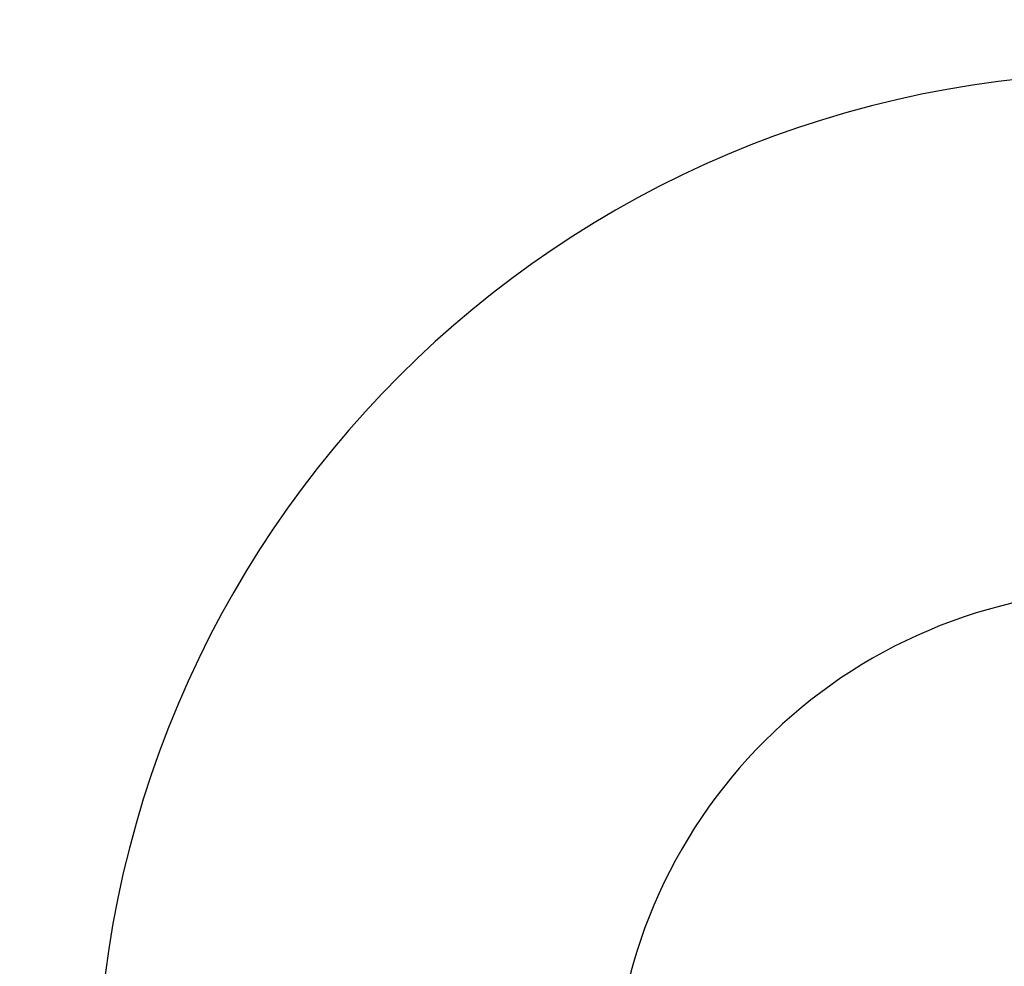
# Model space of a CAD drawing. Header units: millimetres. Extents: x 0 to 594, y 0 to 420.
# Tile 135 of 256: x 410.676 to 411.057, y 228.249 to 228.615. Entities that reach past the tile are written whole.
import ezdxf

# ---------------------------------------------------------------- set-up
doc = ezdxf.new("R2010")
doc.units = ezdxf.units.MM
doc.header["$LTSCALE"] = 32.67
doc.linetypes.add('PHANTOM', pattern=[0.8, 0.45, -0.05, 0.1, -0.05, 0.1, -0.05])
doc.layers.get('0').update_dxf_attribs({"linetype": 'CONTINUOUS'})
doc.layers.add('CRV', color=7, linetype='CONTINUOUS')
doc.layers.add('DRIV_DIM', color=7, linetype='CONTINUOUS')
doc.styles.get("Standard").update_dxf_attribs({"font": 'MS PGothic.ttf', "width": 0.8})
doc.dimstyles.new('DIMSTYLE_1', dxfattribs={"dimtxt": 3.8, "dimasz": 1.8, "dimexe": 0.18, "dimexo": 0.0625, "dimgap": 0.09, "dimtad": 1, "dimdec": 3, "dimlfac": 10, "dimdsep": 46, "dimtxsty": 'STANDARD', "dimblk": 'OPEN', "dimblk1": 'OPEN', "dimblk2": 'OPEN', "dimcen": 0.09, "dimadec": 0, "dimazin": 0, "dimtp": 0.001, "dimtm": 0.001, "dimtfac": 1, "dimtdec": 3, "dimtofl": 0, "dimtmove": 0, "dimatfit": 3, "dimldrblk": 'OPEN', "dimfxl": 1, "dimtolj": 1, "dimarcsym": 0})

# ---------------------------------------------------------------- blocks, each defined once
blk = doc.blocks.new('_OPEN')
at = {"color": 0, "linetype": 'ByBlock'}
for p, q in [((0, 0), (-1, 0.34202)), ((-1, -0.34202), (0, 0)), ((-1, 0), (0, 0))]:
    blk.add_line(p, q, dxfattribs=at)
blk = doc.blocks.new('*D5')
at = {"layer": 'DRIV_DIM', "color": 2, "linetype": 'Continuous'}
for p, q in [((401.5359, 261.89461), (471.84163, 261.89461)), ((469.84163, 261.89461), (469.84163, 244.89461)), ((469.84163, 227.89461), (469.84163, 244.89461)), ((502.70349, 227.89461), (467.84163, 227.89461))]:
    blk.add_line(p, q, dxfattribs=at)
at = {"layer": 'DRIV_DIM', "color": 2, "linetype": 'Continuous', "xscale": 1.8, "yscale": 1.8, "zscale": 1.8}
for p, rotation in [((469.84163, 261.89461), 90), ((469.84163, 227.89461), 270)]:
    blk.add_blockref('_OPEN', p, dxfattribs=dict(at, rotation=rotation))
at = {"layer": 'DRIV_DIM', "color": 2, "linetype": 'Continuous', "width": 0.8}
blk.add_text('340', height=3.8, rotation=90, dxfattribs=at).set_placement((468.89163, 240.18658))
blk = doc.blocks.new('*D46')
at = {"layer": 'DRIV_DIM', "color": 2, "linetype": 'Continuous'}
for p, q in [((409.00593, 250.24461), (463.79352, 250.24461)), ((461.79352, 250.24461), (461.79352, 239.06961)), ((461.79352, 227.89461), (461.79352, 239.06961)), ((502.70349, 227.89461), (459.79352, 227.89461))]:
    blk.add_line(p, q, dxfattribs=at)
at = {"layer": 'DRIV_DIM', "color": 2, "linetype": 'Continuous', "xscale": 1.8, "yscale": 1.8, "zscale": 1.8}
for p, rotation in [((461.79352, 250.24461), 90), ((461.79352, 227.89461), 270)]:
    blk.add_blockref('_OPEN', p, dxfattribs=dict(at, rotation=rotation))
at = {"layer": 'DRIV_DIM', "color": 2, "linetype": 'Continuous', "width": 0.8}
blk.add_text('223.5', height=3.8, rotation=90, dxfattribs=at).set_placement((460.84352, 230.7997))

msp = doc.modelspace()

# ---------------------------------------------------------------- linework, layer by layer
at = {"color": 9, "linetype": 'Continuous'}
msp.add_arc((411.10593, 228.19461), 0.4, 90, 180, dxfattribs=at)
at = {"color": 7, "linetype": 'Continuous'}
msp.add_arc((411.10593, 228.19461), 0.2, 90, 180, dxfattribs=at)
at = {"layer": 'CRV', "color": 8, "linetype": 'PHANTOM'}
for centre, radius, start, end in [((388.90593, 261.89461), 108.95281, 350, 240), ((388.90593, 261.89461), 100.95281, 350, 240), ((436.1767, 253.5595), 52.95281, 212.114473, 140.830737), ((364.90593, 220.32539), 52.95281, 102.114473, 10.04379), ((436.1767, 253.5595), 60.95281, 229.8881679, 350)]:
    msp.add_arc(centre, radius, start, end, dxfattribs=at)

# ---------------------------------------------------------------- dimensions: what is measured, and where the dimension line sits
at = {"layer": 'DRIV_DIM', "color": 2, "linetype": 'Continuous'}
for base, p2, picture, middle in [((469.84163, 261.89461), (401.5359, 261.89461), '*D5', (466.99163, 244.74658)), ((461.79352, 250.24461), (409.00593, 250.24461), '*D46', (458.94352, 238.3997))]:
    dim = msp.add_linear_dim(base=base, p1=(502.70349, 227.89461), p2=p2, angle=90, dimstyle='DIMSTYLE_1', dxfattribs=at)
    dim.commit()
    dim.dimension.update_dxf_attribs({"geometry": picture, "text_midpoint": middle, "dimtype": 160})

doc.saveas('drawing.dxf')
